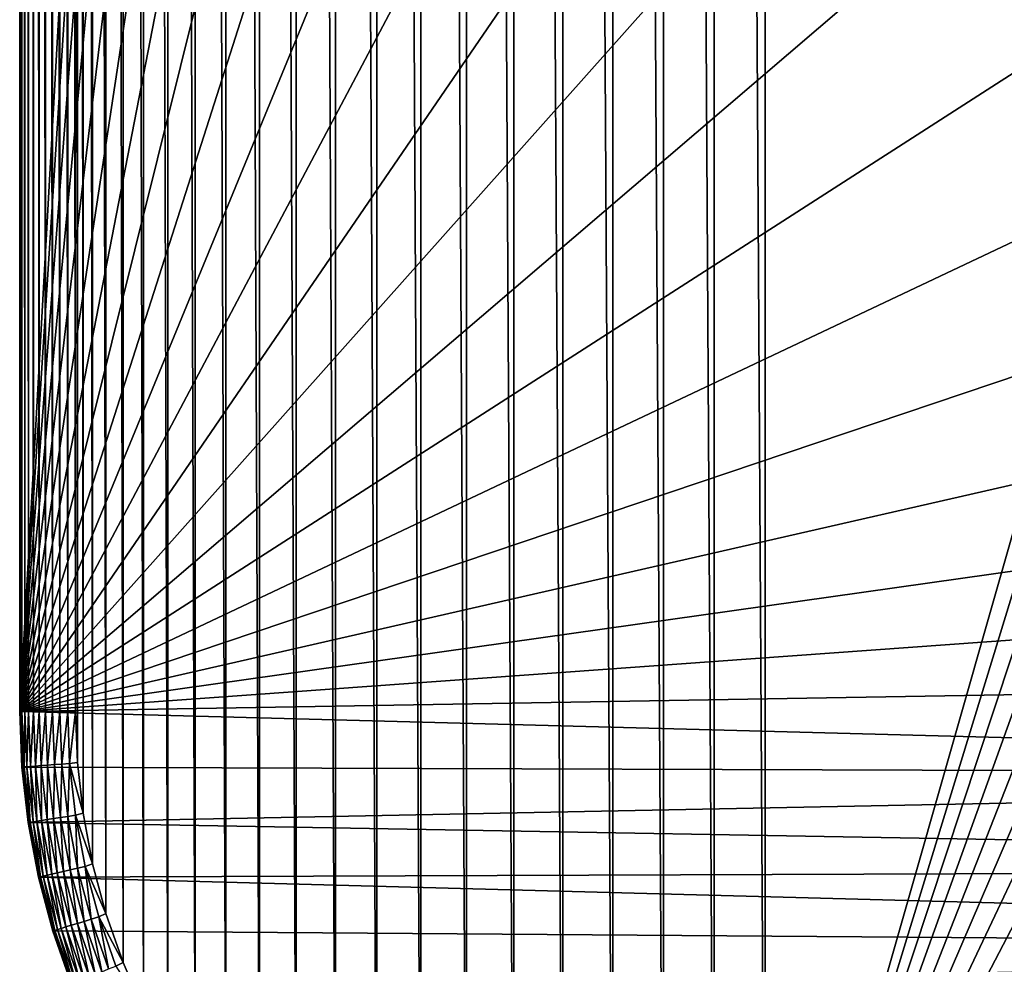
# Model space of a CAD drawing. Header units: metres. Extents: x -24 to 236, y -24 to 24.
# Tile 2 of 256: x -23.5 to -18.22, y -20.86 to -15.79. Entities that reach past the tile are written whole.
import ezdxf

# ---------------------------------------------------------------- set-up
doc = ezdxf.new("R2010")
doc.units = ezdxf.units.M
doc.layers.add('solid_10392024', color=7, linetype='CONTINUOUS')

msp = doc.modelspace()

# ---------------------------------------------------------------- linework, layer by layer
at = {"layer": 'solid_10392024'}
for points in [[(-19.5, -23.200001, 4), (-19.5, 23.200001, 4), (-19.773689, 23.189972, 4)], [(-13.758767, -3.083206, 4), (-19.5, 23.200001, 4), (-19.5, -23.200001, 4)], [(-20.045973, -23.159477, 4), (-20.045973, 23.159477, 4), (-20.317791, 23.108421, 4)], [(-19.773689, -23.189972, 4), (-19.773689, 23.189972, 4), (-20.045973, 23.159477, 4)], [(-20.045973, -23.159477, 4), (-19.773689, -23.189972, 4), (-20.045973, 23.159477, 4)], [(-19.773689, -23.189972, 4), (-19.5, -23.200001, 4), (-19.773689, 23.189972, 4)], [(-20.317791, -23.108421, 4), (-20.317791, 23.108421, 4), (-20.585546, 23.037153, 4)], [(-20.317791, -23.108421, 4), (-20.045973, -23.159477, 4), (-20.317791, 23.108421, 4)], [(-20.585546, -23.037153, 4), (-20.585546, 23.037153, 4), (-20.848108, 22.945595, 4)], [(-20.585546, -23.037153, 4), (-20.317791, -23.108421, 4), (-20.585546, 23.037153, 4)], [(-20.848108, -22.945595, 4), (-20.848108, 22.945595, 4), (-21.10257, 22.83493, 4)], [(-20.848108, -22.945595, 4), (-20.585546, -23.037153, 4), (-20.848108, 22.945595, 4)], [(-21.10257, -22.83493, 4), (-21.10257, 22.83493, 4), (-21.348116, 22.705355, 4)], [(-21.10257, -22.83493, 4), (-20.848108, -22.945595, 4), (-21.10257, 22.83493, 4)], [(-21.348116, -22.705355, 4), (-21.348116, 22.705355, 4), (-21.58272, 22.558138, 4)], [(-21.348116, -22.705355, 4), (-21.10257, -22.83493, 4), (-21.348116, 22.705355, 4)], [(-21.58272, -22.558138, 4), (-21.58272, 22.558138, 4), (-21.806097, 22.393408, 4)], [(-21.58272, -22.558138, 4), (-21.348116, -22.705355, 4), (-21.58272, 22.558138, 4)], [(-21.806097, -22.393408, 4), (-21.806097, 22.393408, 4), (-22.016148, 22.212706, 4)], [(-21.806097, -22.393408, 4), (-21.58272, -22.558138, 4), (-21.806097, 22.393408, 4)], [(-22.01615, -22.212706, 4), (-22.016148, 22.212706, 4), (-22.212706, 22.01615, 4)], [(-22.01615, -22.212706, 4), (-21.806097, -22.393408, 4), (-22.016148, 22.212706, 4)], [(-22.212706, -22.016148, 4), (-22.212706, 22.01615, 4), (-22.393408, 21.806097, 4)], [(-22.212706, -22.016148, 4), (-22.01615, -22.212706, 4), (-22.212706, 22.01615, 4)], [(-22.393408, -21.806097, 4), (-22.393408, 21.806097, 4), (-22.558138, 21.58272, 4)], [(-22.393408, -21.806097, 4), (-22.212706, -22.016148, 4), (-22.393408, 21.806097, 4)], [(-22.558138, -21.58272, 4), (-22.558138, 21.58272, 4), (-22.705355, 21.348116, 4)], [(-22.558138, -21.58272, 4), (-22.393408, -21.806097, 4), (-22.558138, 21.58272, 4)], [(-22.705355, -21.348116, 4), (-22.705355, 21.348116, 4), (-22.83493, 21.10257, 4)], [(-22.705355, -21.348116, 4), (-22.558138, -21.58272, 4), (-22.705355, 21.348116, 4)], [(-22.83493, -21.10257, 4), (-22.83493, 21.10257, 4), (-22.945595, 20.848108, 4)], [(-22.83493, -21.10257, 4), (-22.705355, -21.348116, 4), (-22.83493, 21.10257, 4)], [(-22.945595, -20.848108, 4), (-22.945595, 20.848108, 4), (-23.037153, 20.585546, 4)], [(-22.945595, -20.848108, 4), (-22.83493, -21.10257, 4), (-22.945595, 20.848108, 4)], [(-23.037153, -20.585546, 4), (-23.037153, 20.585546, 4), (-23.108421, 20.317791, 4)], [(-23.037153, -20.585546, 4), (-22.945595, -20.848108, 4), (-23.037153, 20.585546, 4)], [(-23.108421, -20.317791, 4), (-23.108421, 20.317791, 4), (-23.159477, 20.045973, 4)], [(-23.108421, -20.317791, 4), (-23.037153, -20.585546, 4), (-23.108421, 20.317791, 4)], [(-23.159477, -20.045973, 4), (-23.159477, 20.045973, 4), (-23.189972, 19.773689, 4)], [(-23.159477, -20.045973, 4), (-23.108421, -20.317791, 4), (-23.159477, 20.045973, 4)], [(-23.189972, -19.773689, 4), (-23.189972, 19.773689, 4), (-23.200001, 19.5, 4)], [(-23.189972, -19.773689, 4), (-23.159477, -20.045973, 4), (-23.189972, 19.773689, 4)], [(-22.472776, -1.105403), (-23.5, -19.5), (-23.5, 19.5)], [(-23.5, 19.5, 3.7), (-23.5, 19.5), (-23.5, -19.5)], [(-23.5, -19.5, 3.7), (-23.5, 19.5, 3.7), (-23.5, -19.5)], [(-23.496946, -19.5, 3.742694), (-23.5, 19.5, 3.7), (-23.5, -19.5, 3.7)], [(-23.496946, 19.5, 3.742694), (-23.5, 19.5, 3.7), (-23.496946, -19.5, 3.742694)], [(-23.496946, 19.5, 3.742694), (-23.496946, -19.5, 3.742694), (-23.487835, -19.5, 3.784561)], [(-23.487835, 19.5, 3.784561), (-23.496946, 19.5, 3.742694), (-23.487835, -19.5, 3.784561)], [(-23.487835, 19.5, 3.784561), (-23.487835, -19.5, 3.784561), (-23.472855, -19.5, 3.824703)], [(-23.472855, 19.5, 3.824703), (-23.487835, 19.5, 3.784561), (-23.472855, -19.5, 3.824703)], [(-23.472855, 19.5, 3.824703), (-23.472855, -19.5, 3.824703), (-23.452307, -19.5, 3.8623)], [(-23.452307, 19.5, 3.8623), (-23.472855, 19.5, 3.824703), (-23.452307, -19.5, 3.8623)], [(-23.452307, 19.5, 3.8623), (-23.452307, -19.5, 3.8623), (-23.426613, -19.5, 3.896588)], [(-23.426613, 19.5, 3.896588), (-23.452307, 19.5, 3.8623), (-23.426613, -19.5, 3.896588)], [(-23.426613, 19.5, 3.896588), (-23.426613, -19.5, 3.896588), (-23.396296, -19.5, 3.926865)], [(-23.396296, 19.5, 3.926865), (-23.426613, 19.5, 3.896588), (-23.396296, -19.5, 3.926865)], [(-23.396296, 19.5, 3.926865), (-23.396296, -19.5, 3.926865), (-23.361977, -19.5, 3.952515)], [(-23.361977, 19.5, 3.952515), (-23.396296, 19.5, 3.926865), (-23.361977, -19.5, 3.952515)], [(-23.361977, 19.5, 3.952515), (-23.361977, -19.5, 3.952515), (-23.324352, -19.5, 3.973014)], [(-23.324352, 19.5, 3.973014), (-23.361977, 19.5, 3.952515), (-23.324352, -19.5, 3.973014)], [(-23.324352, 19.5, 3.973014), (-23.324352, -19.5, 3.973014), (-23.284191, -19.5, 3.987944)], [(-23.284191, 19.5, 3.987944), (-23.324352, 19.5, 3.973014), (-23.284191, -19.5, 3.987944)], [(-23.284191, 19.5, 3.987944), (-23.284191, -19.5, 3.987944), (-23.242313, -19.5, 3.997001)], [(-23.242313, 19.5, 3.997001), (-23.284191, 19.5, 3.987944), (-23.242313, -19.5, 3.997001)], [(-23.242313, 19.5, 3.997001), (-23.200001, -19.5, 4), (-23.200001, 19.5, 4)], [(-23.242313, 19.5, 3.997001), (-23.242313, -19.5, 3.997001), (-23.200001, -19.5, 4)], [(-23.189972, -19.773689, 4), (-23.200001, 19.5, 4), (-23.200001, -19.5, 4)], [(-22.472776, -1.105403), (-22.391647, -2.205486), (-23.5, -19.5)], [(-22.391647, -2.205486), (-22.256447, -3.301414), (-23.5, -19.5)], [(-13.567901, -3.836809, 4), (-13.758767, -3.083206, 4), (-19.5, -23.200001, 4)], [(-22.256447, -3.301414), (-22.067751, -4.389096), (-23.5, -19.5)], [(-13.336092, -4.578027, 4), (-13.567901, -3.836809, 4), (-19.5, -23.200001, 4)], [(-22.067751, -4.389096), (-21.825621, -5.467158), (-23.5, -19.5)], [(-13.063457, -5.30615, 4), (-13.336092, -4.578027, 4), (-19.5, -23.200001, 4)], [(-12.751531, -6.017305, 4), (-13.063457, -5.30615, 4), (-19.5, -23.200001, 4)], [(-21.825621, -5.467158), (-21.531155, -6.531405), (-23.5, -19.5)], [(-12.400441, -6.711065, 4), (-12.751531, -6.017305, 4), (-19.5, -23.200001, 4)], [(-21.531155, -6.531405), (-21.184591, -7.58033), (-23.5, -19.5)], [(-12.012174, -7.383564, 4), (-12.400441, -6.711065, 4), (-19.5, -23.200001, 4)], [(-11.586905, -8.034497, 4), (-12.012174, -7.383564, 4), (-19.5, -23.200001, 4)], [(-21.184591, -7.58033), (-20.787374, -8.610157), (-23.5, -19.5)], [(-11.12699, -8.660212, 4), (-11.586905, -8.034497, 4), (-19.5, -23.200001, 4)], [(-20.787374, -8.610157), (-20.339743, -9.619964), (-23.5, -19.5)], [(-10.632733, -9.260382, 4), (-11.12699, -8.660212, 4), (-19.5, -23.200001, 4)], [(-10.106724, -9.831742, 4), (-10.632733, -9.260382, 4), (-19.5, -23.200001, 4)], [(-20.339743, -9.619964), (-19.843466, -10.60594), (-23.5, -19.5)], [(-9.549519, -10.373839, 4), (-10.106724, -9.831742, 4), (-19.5, -23.200001, 4)], [(-8.963761, -10.883929, 4), (-9.549519, -10.373839, 4), (-19.5, -23.200001, 4)], [(-19.843466, -10.60594), (-19.298655, -11.567616), (-23.5, -19.5)], [(-8.350419, -11.361358, 4), (-8.963761, -10.883929, 4), (-19.5, -23.200001, 4)], [(-7.711977, -11.803995, 4), (-8.350419, -11.361358, 4), (-19.5, -23.200001, 4)], [(-19.298655, -11.567616), (-18.708073, -12.500306), (-23.5, -19.5)], [(-7.05, -12.210958, 4), (-7.711977, -11.803995, 4), (-19.5, -23.200001, 4)], [(-6.366571, -12.580766, 4), (-7.05, -12.210958, 4), (-19.5, -23.200001, 4)], [(-18.708073, -12.500306), (-18.071957, -13.403482), (-23.5, -19.5)], [(-5.664015, -12.912354, 4), (-6.366571, -12.580766, 4), (-19.5, -23.200001, 4)], [(-5.664015, -12.912354, 4), (-19.5, -23.200001, 4), (19.5, -23.200001, 4)], [(-18.071957, -13.403482), (-17.393, -14.273497), (-23.5, -19.5)], [(-17.393, -14.273497), (-16.671337, -15.110114), (-23.5, -19.5)], [(-16.671337, -15.110114), (-15.910172, -15.909586), (-23.5, -19.5)], [(-15.910172, -15.909586), (-15.109662, -16.671732), (-23.5, -19.5)], [(-15.109662, -16.671732), (-14.273906, -17.392668), (-23.5, -19.5)], [(-14.273906, -17.392668), (-13.403082, -18.072269), (-23.5, -19.5)], [(-13.403082, -18.072269), (-12.500681, -18.707787), (-23.5, -19.5)], [(-12.500681, -18.707787), (-11.56708, -19.299015), (-23.5, -19.5)], [(-11.56708, -19.299015), (-10.606526, -19.84313), (-23.5, -19.5)], [(-10.606526, -19.84313), (-23.488707, -19.79974), (-23.5, -19.5)], [(-23.5, -19.5, 3.7), (-23.5, -19.5), (-23.488707, -19.79974)], [(-23.488815, -19.79892, 3.7), (-23.5, -19.5, 3.7), (-23.488707, -19.79974)], [(-23.496946, -19.5, 3.742694), (-23.5, -19.5, 3.7), (-23.488815, -19.79892, 3.7)], [(-23.485769, -19.798693, 3.742694), (-23.496946, -19.5, 3.742694), (-23.488815, -19.79892, 3.7)], [(-23.485769, -19.798693, 3.742694), (-23.487835, -19.5, 3.784561), (-23.496946, -19.5, 3.742694)], [(-23.476685, -19.798012, 3.784561), (-23.472855, -19.5, 3.824703), (-23.487835, -19.5, 3.784561)], [(-23.485769, -19.798693, 3.742694), (-23.476685, -19.798012, 3.784561), (-23.487835, -19.5, 3.784561)], [(-23.476685, -19.798012, 3.784561), (-23.461744, -19.796892, 3.824703), (-23.472855, -19.5, 3.824703)], [(-23.461744, -19.796892, 3.824703), (-23.452307, -19.5, 3.8623), (-23.472855, -19.5, 3.824703)], [(-23.461744, -19.796892, 3.824703), (-23.441256, -19.795357, 3.8623), (-23.452307, -19.5, 3.8623)], [(-23.441256, -19.795357, 3.8623), (-23.426613, -19.5, 3.896588), (-23.452307, -19.5, 3.8623)], [(-23.441256, -19.795357, 3.8623), (-23.415632, -19.793436, 3.896588), (-23.426613, -19.5, 3.896588)], [(-23.415632, -19.793436, 3.896588), (-23.396296, -19.5, 3.926865), (-23.426613, -19.5, 3.896588)], [(-23.415632, -19.793436, 3.896588), (-23.385401, -19.79117, 3.926865), (-23.396296, -19.5, 3.926865)], [(-23.385401, -19.79117, 3.926865), (-23.361977, -19.5, 3.952515), (-23.396296, -19.5, 3.926865)], [(-23.385401, -19.79117, 3.926865), (-23.351177, -19.788607, 3.952515), (-23.361977, -19.5, 3.952515)], [(-23.351177, -19.788607, 3.952515), (-23.324352, -19.5, 3.973014), (-23.361977, -19.5, 3.952515)], [(-23.351177, -19.788607, 3.952515), (-23.313658, -19.785793, 3.973014), (-23.324352, -19.5, 3.973014)], [(-23.313658, -19.785793, 3.973014), (-23.284191, -19.5, 3.987944), (-23.324352, -19.5, 3.973014)], [(-23.313658, -19.785793, 3.973014), (-23.273609, -19.782793, 3.987944), (-23.284191, -19.5, 3.987944)], [(-23.273609, -19.782793, 3.987944), (-23.242313, -19.5, 3.997001), (-23.284191, -19.5, 3.987944)], [(-23.273609, -19.782793, 3.987944), (-23.231848, -19.779663, 3.997001), (-23.242313, -19.5, 3.997001)], [(-23.231848, -19.779663, 3.997001), (-23.200001, -19.5, 4), (-23.242313, -19.5, 3.997001)], [(-23.231848, -19.779663, 3.997001), (-23.189972, -19.773689, 4), (-23.200001, -19.5, 4)], [(-23.485769, -19.798693, 3.742694), (-23.488815, -19.79892, 3.7), (-23.455324, -20.096169, 3.7)], [(-23.455324, -20.096169, 3.7), (-23.488815, -19.79892, 3.7), (-23.488707, -19.79974)], [(-10.606526, -19.84313), (-23.455318, -20.096203), (-23.488707, -19.79974)], [(-23.455324, -20.096169, 3.7), (-23.488707, -19.79974), (-23.455318, -20.096203)], [(-23.485769, -19.798693, 3.742694), (-23.452303, -20.095715, 3.742694), (-23.476685, -19.798012, 3.784561)], [(-23.485769, -19.798693, 3.742694), (-23.455324, -20.096169, 3.7), (-23.452303, -20.095715, 3.742694)], [(-23.476685, -19.798012, 3.784561), (-23.443295, -20.094357, 3.784561), (-23.461744, -19.796892, 3.824703)], [(-23.452303, -20.095715, 3.742694), (-23.443295, -20.094357, 3.784561), (-23.476685, -19.798012, 3.784561)], [(-23.461744, -19.796892, 3.824703), (-23.42848, -20.092123, 3.824703), (-23.441256, -19.795357, 3.8623)], [(-23.443295, -20.094357, 3.784561), (-23.42848, -20.092123, 3.824703), (-23.461744, -19.796892, 3.824703)], [(-23.441256, -19.795357, 3.8623), (-23.408163, -20.08906, 3.8623), (-23.415632, -19.793436, 3.896588)], [(-23.42848, -20.092123, 3.824703), (-23.408163, -20.08906, 3.8623), (-23.441256, -19.795357, 3.8623)], [(-23.415632, -19.793436, 3.896588), (-23.382755, -20.085232, 3.896588), (-23.385401, -19.79117, 3.926865)], [(-23.408163, -20.08906, 3.8623), (-23.382755, -20.085232, 3.896588), (-23.415632, -19.793436, 3.896588)], [(-23.385401, -19.79117, 3.926865), (-23.352777, -20.080713, 3.926865), (-23.351177, -19.788607, 3.952515)], [(-23.382755, -20.085232, 3.896588), (-23.352777, -20.080713, 3.926865), (-23.385401, -19.79117, 3.926865)], [(-23.352777, -20.080713, 3.926865), (-23.31884, -20.075598, 3.952515), (-23.351177, -19.788607, 3.952515)], [(-23.351177, -19.788607, 3.952515), (-23.31884, -20.075598, 3.952515), (-23.313658, -19.785793, 3.973014)], [(-23.31884, -20.075598, 3.952515), (-23.281637, -20.06999, 3.973014), (-23.313658, -19.785793, 3.973014)], [(-23.313658, -19.785793, 3.973014), (-23.281637, -20.06999, 3.973014), (-23.273609, -19.782793, 3.987944)], [(-23.281637, -20.06999, 3.973014), (-23.241924, -20.064005, 3.987944), (-23.273609, -19.782793, 3.987944)], [(-23.273609, -19.782793, 3.987944), (-23.241924, -20.064005, 3.987944), (-23.231848, -19.779663, 3.997001)], [(-23.241924, -20.064005, 3.987944), (-23.200514, -20.057762, 3.997001), (-23.231848, -19.779663, 3.997001)], [(-23.231848, -19.779663, 3.997001), (-23.159477, -20.045973, 4), (-23.189972, -19.773689, 4)], [(-23.231848, -19.779663, 3.997001), (-23.200514, -20.057762, 3.997001), (-23.159477, -20.045973, 4)], [(-10.606526, -19.84313), (-9.619543, -20.339954), (-23.455318, -20.096203)], [(-23.352777, -20.080713, 3.926865), (-23.298609, -20.367008, 3.926865), (-23.31884, -20.075598, 3.952515)], [(-23.31884, -20.075598, 3.952515), (-23.265148, -20.359371, 3.952515), (-23.281637, -20.06999, 3.973014)], [(-23.298609, -20.367008, 3.926865), (-23.265148, -20.359371, 3.952515), (-23.31884, -20.075598, 3.952515)], [(-23.281637, -20.06999, 3.973014), (-23.228468, -20.350998, 3.973014), (-23.241924, -20.064005, 3.987944)], [(-23.265148, -20.359371, 3.952515), (-23.228468, -20.350998, 3.973014), (-23.281637, -20.06999, 3.973014)], [(-23.241924, -20.064005, 3.987944), (-23.189314, -20.342062, 3.987944), (-23.200514, -20.057762, 3.997001)], [(-23.228468, -20.350998, 3.973014), (-23.189314, -20.342062, 3.987944), (-23.241924, -20.064005, 3.987944)], [(-23.200514, -20.057762, 3.997001), (-23.108421, -20.317791, 4), (-23.159477, -20.045973, 4)], [(-23.200514, -20.057762, 3.997001), (-23.148485, -20.332743, 3.997001), (-23.108421, -20.317791, 4)], [(-23.189314, -20.342062, 3.987944), (-23.148485, -20.332743, 3.997001), (-23.200514, -20.057762, 3.997001)], [(-23.452303, -20.095715, 3.742694), (-23.455324, -20.096169, 3.7), (-23.399712, -20.390083, 3.7)], [(-23.455324, -20.096169, 3.7), (-23.455318, -20.096203), (-23.399687, -20.390081)], [(-23.399712, -20.390083, 3.7), (-23.455324, -20.096169, 3.7), (-23.399687, -20.390081)], [(-9.619543, -20.339954), (-23.399687, -20.390081), (-23.455318, -20.096203)], [(-23.452303, -20.095715, 3.742694), (-23.396734, -20.389404, 3.742694), (-23.443295, -20.094357, 3.784561)], [(-23.452303, -20.095715, 3.742694), (-23.399712, -20.390083, 3.7), (-23.396734, -20.389404, 3.742694)], [(-23.443295, -20.094357, 3.784561), (-23.387852, -20.387377, 3.784561), (-23.42848, -20.092123, 3.824703)], [(-23.396734, -20.389404, 3.742694), (-23.387852, -20.387377, 3.784561), (-23.443295, -20.094357, 3.784561)], [(-23.42848, -20.092123, 3.824703), (-23.373247, -20.384043, 3.824703), (-23.408163, -20.08906, 3.8623)], [(-23.387852, -20.387377, 3.784561), (-23.373247, -20.384043, 3.824703), (-23.42848, -20.092123, 3.824703)], [(-23.408163, -20.08906, 3.8623), (-23.353214, -20.379471, 3.8623), (-23.382755, -20.085232, 3.896588)], [(-23.373247, -20.384043, 3.824703), (-23.353214, -20.379471, 3.8623), (-23.408163, -20.08906, 3.8623)], [(-23.382755, -20.085232, 3.896588), (-23.328165, -20.373753, 3.896588), (-23.352777, -20.080713, 3.926865)], [(-23.353214, -20.379471, 3.8623), (-23.328165, -20.373753, 3.896588), (-23.382755, -20.085232, 3.896588)], [(-23.328165, -20.373753, 3.896588), (-23.298609, -20.367008, 3.926865), (-23.352777, -20.080713, 3.926865)], [(-9.619543, -20.339954), (-8.61052, -20.787203), (-23.399687, -20.390081)], [(-23.228468, -20.350998, 3.973014), (-23.154446, -20.627247, 3.973014), (-23.189314, -20.342062, 3.987944)], [(-23.189314, -20.342062, 3.987944), (-23.11607, -20.61541, 3.987944), (-23.148485, -20.332743, 3.997001)], [(-23.154446, -20.627247, 3.973014), (-23.11607, -20.61541, 3.987944), (-23.189314, -20.342062, 3.987944)], [(-23.148485, -20.332743, 3.997001), (-23.037153, -20.585546, 4), (-23.108421, -20.317791, 4)], [(-23.148485, -20.332743, 3.997001), (-23.076052, -20.603065, 3.997001), (-23.037153, -20.585546, 4)], [(-23.11607, -20.61541, 3.987944), (-23.076052, -20.603065, 3.997001), (-23.148485, -20.332743, 3.997001)], [(-23.396734, -20.389404, 3.742694), (-23.399712, -20.390083, 3.7), (-23.32229, -20.67902, 3.7)], [(-23.399712, -20.390083, 3.7), (-23.399687, -20.390081), (-23.322371, -20.678732)], [(-23.32229, -20.67902, 3.7), (-23.399712, -20.390083, 3.7), (-23.322371, -20.678732)], [(-8.61052, -20.787203), (-23.322371, -20.678732), (-23.399687, -20.390081)], [(-23.396734, -20.389404, 3.742694), (-23.319374, -20.678122, 3.742694), (-23.387852, -20.387377, 3.784561)], [(-23.396734, -20.389404, 3.742694), (-23.32229, -20.67902, 3.7), (-23.319374, -20.678122, 3.742694)], [(-23.387852, -20.387377, 3.784561), (-23.310667, -20.675436, 3.784561), (-23.373247, -20.384043, 3.824703)], [(-23.319374, -20.678122, 3.742694), (-23.310667, -20.675436, 3.784561), (-23.387852, -20.387377, 3.784561)], [(-23.373247, -20.384043, 3.824703), (-23.29635, -20.671019, 3.824703), (-23.353214, -20.379471, 3.8623)], [(-23.310667, -20.675436, 3.784561), (-23.29635, -20.671019, 3.824703), (-23.373247, -20.384043, 3.824703)], [(-23.353214, -20.379471, 3.8623), (-23.276716, -20.664963, 3.8623), (-23.328165, -20.373753, 3.896588)], [(-23.29635, -20.671019, 3.824703), (-23.276716, -20.664963, 3.8623), (-23.353214, -20.379471, 3.8623)], [(-23.328165, -20.373753, 3.896588), (-23.252165, -20.657389, 3.896588), (-23.298609, -20.367008, 3.926865)], [(-23.276716, -20.664963, 3.8623), (-23.252165, -20.657389, 3.896588), (-23.328165, -20.373753, 3.896588)], [(-23.298609, -20.367008, 3.926865), (-23.223194, -20.648453, 3.926865), (-23.265148, -20.359371, 3.952515)], [(-23.252165, -20.657389, 3.896588), (-23.223194, -20.648453, 3.926865), (-23.298609, -20.367008, 3.926865)], [(-23.265148, -20.359371, 3.952515), (-23.190399, -20.638338, 3.952515), (-23.228468, -20.350998, 3.973014)], [(-23.223194, -20.648453, 3.926865), (-23.190399, -20.638338, 3.952515), (-23.265148, -20.359371, 3.952515)], [(-23.190399, -20.638338, 3.952515), (-23.154446, -20.627247, 3.973014), (-23.228468, -20.350998, 3.973014)], [(-23.11607, -20.61541, 3.987944), (-23.022604, -20.882521, 3.987944), (-23.076052, -20.603065, 3.997001)], [(-23.076052, -20.603065, 3.997001), (-22.945595, -20.848108, 4), (-23.037153, -20.585546, 4)], [(-23.076052, -20.603065, 3.997001), (-22.983622, -20.86722, 3.997001), (-22.945595, -20.848108, 4)], [(-23.022604, -20.882521, 3.987944), (-22.983622, -20.86722, 3.997001), (-23.076052, -20.603065, 3.997001)], [(-23.276716, -20.664963, 3.8623), (-23.179098, -20.943939, 3.8623), (-23.252165, -20.657389, 3.896588)], [(-23.252165, -20.657389, 3.896588), (-23.15518, -20.934553, 3.896588), (-23.223194, -20.648453, 3.926865)], [(-23.179098, -20.943939, 3.8623), (-23.15518, -20.934553, 3.896588), (-23.252165, -20.657389, 3.896588)], [(-23.223194, -20.648453, 3.926865), (-23.126961, -20.923477, 3.926865), (-23.190399, -20.638338, 3.952515)], [(-23.15518, -20.934553, 3.896588), (-23.126961, -20.923477, 3.926865), (-23.223194, -20.648453, 3.926865)], [(-23.190399, -20.638338, 3.952515), (-23.095013, -20.910938, 3.952515), (-23.154446, -20.627247, 3.973014)], [(-23.126961, -20.923477, 3.926865), (-23.095013, -20.910938, 3.952515), (-23.190399, -20.638338, 3.952515)], [(-23.154446, -20.627247, 3.973014), (-23.059988, -20.897192, 3.973014), (-23.11607, -20.61541, 3.987944)], [(-23.095013, -20.910938, 3.952515), (-23.059988, -20.897192, 3.973014), (-23.154446, -20.627247, 3.973014)], [(-23.059988, -20.897192, 3.973014), (-23.022604, -20.882521, 3.987944), (-23.11607, -20.61541, 3.987944)], [(-8.61052, -20.787203), (-23.223406, -20.961464), (-23.322371, -20.678732)], [(-23.32229, -20.67902, 3.7), (-23.322371, -20.678732), (-23.223406, -20.961464)], [(-23.319374, -20.678122, 3.742694), (-23.32229, -20.67902, 3.7), (-23.223495, -20.961365, 3.7)], [(-23.223495, -20.961365, 3.7), (-23.32229, -20.67902, 3.7), (-23.223406, -20.961464)], [(-23.319374, -20.678122, 3.742694), (-23.220652, -20.960249, 3.742694), (-23.310667, -20.675436, 3.784561)], [(-23.319374, -20.678122, 3.742694), (-23.223495, -20.961365, 3.7), (-23.220652, -20.960249, 3.742694)], [(-23.310667, -20.675436, 3.784561), (-23.212172, -20.956921, 3.784561), (-23.29635, -20.671019, 3.824703)], [(-23.220652, -20.960249, 3.742694), (-23.212172, -20.956921, 3.784561), (-23.310667, -20.675436, 3.784561)], [(-23.29635, -20.671019, 3.824703), (-23.198225, -20.951447, 3.824703), (-23.276716, -20.664963, 3.8623)], [(-23.212172, -20.956921, 3.784561), (-23.198225, -20.951447, 3.824703), (-23.29635, -20.671019, 3.824703)], [(-23.198225, -20.951447, 3.824703), (-23.179098, -20.943939, 3.8623), (-23.276716, -20.664963, 3.8623)], [(-8.61052, -20.787203), (-7.580043, -21.184732), (-23.223406, -20.961464)], [(-22.983622, -20.86722, 3.997001), (-22.83493, -21.10257, 4), (-22.945595, -20.848108, 4)]]:
    msp.add_3dface(points, dxfattribs=at)

doc.saveas('drawing.dxf')
